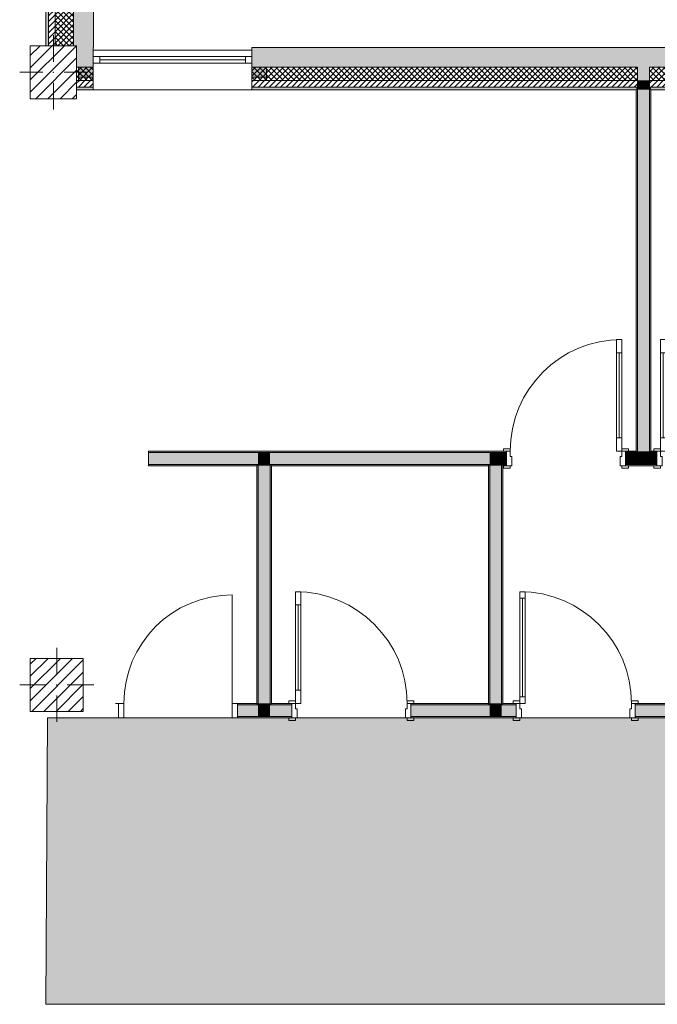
# Model space of a CAD drawing. Header units: millimetres. Extents: x -30280 to 19093, y -19284 to 4746.
# Tile 1 of 40: x -28248 to -23430, y -19247 to -11810. Entities that reach past the tile are written whole.
import ezdxf

# ---------------------------------------------------------------- set-up
doc = ezdxf.new("R2010")
doc.units = ezdxf.units.MM
doc.header["$MEASUREMENT"] = 0
doc.linetypes.add('Wipeout_Contour', pattern=[1000, 0, -1000])
for name, color, linetype in [('10_ESTR_Pilars', 7, 'Continuous'), ('12_FAÇ_Façana', 7, 'Continuous'), ('14_PAV_Paviment existent', 7, 'Continuous'), ('Puertas Archicad', 7, 'Continuous'), ('Ventanas Archicad', 7, 'Continuous')]:
    doc.layers.add(name, color=color, linetype=linetype)
for name, color, linetype, lineweight in [('10_ESTR_Pilars_Pluma_Nº__20', 1, 'Continuous', 5), ('10_ESTR_Pilars_Pluma_Nº__28', 7, 'Continuous', 20), ('10_ESTR_Pilars_Pluma_Nº__42', 8, 'Continuous', 25), ('12_FAÇ_Façana_Pluma_Nº__2', 8, 'Continuous', 5), ('12_FAÇ_Façana_Pluma_Nº__7', 7, 'Continuous', 5), ('14_PAV_Paviment existent_Pluma_Nº__89', 7, 'Continuous', 5), ('Puertas Archicad_Pluma_Nº__1', 7, 'Continuous', 5), ('Puertas Archicad_Pluma_Nº__7', 7, 'Continuous', 5), ('Ventanas Archicad_Pluma_Nº__7', 7, 'Continuous', 5)]:
    doc.layers.add(name, color=color, linetype=linetype, lineweight=lineweight)
for name, color, linetype, lineweight, true_color in [('12_FAÇ_Façana_Pluma_Nº__102', 7, 'Continuous', 5, 0xcccccc), ('12_FAÇ_Façana_Pluma_Nº__174', 7, 'Continuous', 13, 0xe4ad2c), ('12_FAÇ_Façana_Pluma_Nº__176', 7, 'Continuous', 15, 0x93a0c6), ('12_FAÇ_Façana_Pluma_Nº__43', 7, 'Continuous', 5, 0xa4a4a6), ('14_PAV_Paviment existent_Pluma_Nº__197', 7, 'Continuous', 0, 0xffe68e), ('Puertas Archicad_Pluma_Nº__23', 7, 'Continuous', 5, 0xa4a4a6), ('Puertas Archicad_Pluma_Nº__3', 7, 'Continuous', 5, 0xa4a4a4), ('Ventanas Archicad_Pluma_Nº__23', 7, 'Continuous', 5, 0xa4a4a6), ('Ventanas Archicad_Pluma_Nº__3', 7, 'Continuous', 5, 0xa4a4a4), ('Ventanas Archicad_Pluma_Nº__43', 7, 'Continuous', 5, 0xa4a4a6)]:
    doc.layers.add(name, color=color, linetype=linetype, lineweight=lineweight, true_color=true_color)
pattern_1 = [(45, (0, 0), (-21.213203, 21.213203), [])]
pattern_2 = [(45, (0, 0), (-21.213203, 21.213203), []), (135, (0, 0), (21.213203, 21.213203), [])]
pattern_3 = [(0, (0, 0), (0, 75), [0, -75])]
pattern_4 = [(45, (0, 0), (-45.96194, 45.96194), [])]

# ---------------------------------------------------------------- blocks, each defined once
blk = doc.blocks.new('Forjado_2_1', base_point=(6678.9, -19246.6))
at = {"layer": '14_PAV_Paviment existent_Pluma_Nº__197', "linetype": 'Continuous', "lineweight": 0, "true_color": 0x3f3923}
blk.add_hatch(color=39, dxfattribs=at).paths.add_polyline_path([(6678.9, -19246.6), (6678.9, -17084), (-28038.7, -17084), (-28050.8, -19246.6)])
at = {"layer": '14_PAV_Paviment existent_Pluma_Nº__89', "color": 7, "linetype": 'Continuous', "lineweight": 5, "flags": 128}
blk.add_lwpolyline([(6678.9, -19246.6), (-28050.8, -19246.6), (-28038.7, -17084), (6678.9, -17084)], close=True, dxfattribs=at)
blk = doc.blocks.new('Muro_5_1', base_point=(-28050.8, -12339))
at = {"layer": '12_FAÇ_Façana_Pluma_Nº__102', "linetype": 'Continuous', "lineweight": 0, "true_color": 0xe5e5e5}
blk.add_hatch(color=254, dxfattribs=at).paths.add_polyline_path([(-27840.8, -11151), (-27840.8, -12007), (-27817.9, -12007), (-27817.9, -12019), (-27690.8, -12019), (-27690.8, -11151)])
at = {"layer": '12_FAÇ_Façana_Pluma_Nº__174', "linetype": 'Continuous', "lineweight": 13, "true_color": 0xe4ad2c}
h = blk.add_hatch(dxfattribs=at)
h.set_pattern_fill('SATE_Aislamiento_0001', color=42, style=0, pattern_type=2)
h.set_pattern_definition(pattern_2)
h.paths.add_polyline_path([(-27840.8, -11151), (-27980.8, -11151), (-27980.8, -12007), (-27840.8, -12007)])
at = {"layer": '12_FAÇ_Façana_Pluma_Nº__176', "linetype": 'Continuous', "lineweight": 0, "true_color": 0x495063}
blk.add_hatch(color=251, dxfattribs=at).paths.add_polyline_path([(-28030.8, -11151), (-28050.8, -11151), (-28050.8, -12007), (-28030.8, -12007)])
at = {"layer": '12_FAÇ_Façana_Pluma_Nº__2', "linetype": 'Continuous', "lineweight": 5}
h = blk.add_hatch(dxfattribs=at)
h.set_pattern_fill('Ceramic_0001', color=8, style=0, pattern_type=2)
h.set_pattern_definition(pattern_1)
h.paths.add_polyline_path([(-27980.8, -11151), (-28030.8, -11151), (-28030.8, -12007), (-27980.8, -12007)])
at = {"layer": '12_FAÇ_Façana_Pluma_Nº__7', "color": 7, "linetype": 'Continuous', "lineweight": 5}
for p, q in [((-28030.8, -11151), (-28030.8, -12007)), ((-27980.8, -11151), (-27980.8, -12007)), ((-27840.8, -11151), (-27840.8, -12007))]:
    blk.add_line(p, q, dxfattribs=at)
at = {"layer": '12_FAÇ_Façana_Pluma_Nº__7', "color": 7, "linetype": 'Continuous', "lineweight": 5, "flags": 128}
for points in [[(-28050.8, -11151), (-28050.8, -12007)], [(-27840.8, -11151), (-27870.8, -11151)], [(-27690.8, -11151), (-27720.8, -11151)], [(-27690.8, -12019), (-27690.8, -11151)]]:
    blk.add_lwpolyline(points, dxfattribs=at)
blk = doc.blocks.new('Muro_32_1', base_point=(-23271.1, -12339))
at = {"layer": '12_FAÇ_Façana_Pluma_Nº__102', "linetype": 'Continuous', "lineweight": 0, "true_color": 0xe5e5e5}
for points in [[(-23578.6, -12019), (-26492.5, -12019), (-26492.5, -12169), (-23578.6, -12169)], [(-23578.6, -12169), (-23488.6, -12169), (-23488.6, -12019), (-23578.6, -12019)], [(-23488.6, -12169), (-23271.1, -12169), (-23271.1, -12019), (-23488.6, -12019)]]:
    blk.add_hatch(color=254, dxfattribs=at).paths.add_polyline_path(points)
at = {"layer": '12_FAÇ_Façana_Pluma_Nº__174', "linetype": 'Continuous', "lineweight": 13, "true_color": 0xe4ad2c}
h = blk.add_hatch(dxfattribs=at)
h.set_pattern_fill('SATE_Aislamiento_0001', color=42, style=0, pattern_type=2)
h.set_pattern_definition(pattern_2)
h.paths.add_polyline_path([(-23578.6, -12169), (-26492.5, -12169), (-26492.5, -12269), (-23578.6, -12269)])
h = blk.add_hatch(dxfattribs=at)
h.set_pattern_fill('SATE_Aislamiento_0001', color=42, style=0, pattern_type=2)
h.set_pattern_definition(pattern_2)
h.paths.add_polyline_path([(-23488.6, -12269), (-23271.1, -12269), (-23271.1, -12169), (-23488.6, -12169)])
at = {"layer": '12_FAÇ_Façana_Pluma_Nº__176', "linetype": 'Continuous', "lineweight": 0, "true_color": 0x495063}
for points in [[(-23588.6, -12319), (-26492.5, -12319), (-26492.5, -12339), (-23588.6, -12339)], [(-23588.6, -12339), (-23578.6, -12339), (-23578.6, -12319), (-23588.6, -12319)], [(-23488.6, -12339), (-23478.6, -12339), (-23478.6, -12319), (-23488.6, -12319)], [(-23478.6, -12339), (-23271.1, -12339), (-23271.1, -12319), (-23478.6, -12319)]]:
    blk.add_hatch(color=251, dxfattribs=at).paths.add_polyline_path(points)
at = {"layer": '12_FAÇ_Façana_Pluma_Nº__2', "linetype": 'Continuous', "lineweight": 5}
h = blk.add_hatch(dxfattribs=at)
h.set_pattern_fill('Ceramic_0001', color=8, style=0, pattern_type=2)
h.set_pattern_definition(pattern_1)
h.paths.add_polyline_path([(-23578.6, -12269), (-26492.5, -12269), (-26492.5, -12319), (-23578.6, -12319)])
h = blk.add_hatch(dxfattribs=at)
h.set_pattern_fill('Ceramic_0001', color=8, style=0, pattern_type=2)
h.set_pattern_definition(pattern_1)
h.paths.add_polyline_path([(-23488.6, -12319), (-23271.1, -12319), (-23271.1, -12269), (-23488.6, -12269)])
at = {"layer": '12_FAÇ_Façana_Pluma_Nº__7', "color": 7, "linetype": 'Continuous', "lineweight": 5}
for p, q in [((-26492.5, -12169), (-23578.6, -12169)), ((-23578.6, -12169), (-23578.6, -12269)), ((-23488.6, -12269), (-23488.6, -12169)), ((-23488.6, -12169), (-23271.1, -12169)), ((-26492.5, -12269), (-23578.6, -12269)), ((-23578.6, -12269), (-23578.6, -12319)), ((-23488.6, -12319), (-23488.6, -12269)), ((-23488.6, -12269), (-23271.1, -12269)), ((-26492.5, -12319), (-23578.6, -12319)), ((-23578.6, -12319), (-23578.6, -12339)), ((-23488.6, -12339), (-23488.6, -12319)), ((-23488.6, -12319), (-23271.1, -12319))]:
    blk.add_line(p, q, dxfattribs=at)
at = {"layer": '12_FAÇ_Façana_Pluma_Nº__7', "color": 7, "linetype": 'Continuous', "lineweight": 5, "flags": 128}
for points in [[(-23271.1, -12019), (-26492.5, -12019)], [(-26492.5, -12019), (-26492.5, -12339)], [(-23271.1, -12059), (-23271.1, -12019)], [(-26492.5, -12339), (-23588.6, -12339)], [(-23478.6, -12339), (-23271.1, -12339)]]:
    blk.add_lwpolyline(points, dxfattribs=at)
blk = doc.blocks.new('Muro_34_1', base_point=(-27692.5, -12339))
at = {"layer": '12_FAÇ_Façana_Pluma_Nº__102', "linetype": 'Continuous', "lineweight": 0, "true_color": 0xe5e5e5}
blk.add_hatch(color=254, dxfattribs=at).paths.add_polyline_path([(-27692.5, -12019), (-27817.9, -12019), (-27817.9, -12169), (-27692.5, -12169)])
at = {"layer": '12_FAÇ_Façana_Pluma_Nº__174', "linetype": 'Continuous', "lineweight": 13, "true_color": 0xe4ad2c}
h = blk.add_hatch(dxfattribs=at)
h.set_pattern_fill('SATE_Aislamiento_0001', color=42, style=0, pattern_type=2)
h.set_pattern_definition(pattern_2)
h.paths.add_polyline_path([(-27692.5, -12169), (-27817.9, -12169), (-27817.9, -12269), (-27692.5, -12269)])
at = {"layer": '12_FAÇ_Façana_Pluma_Nº__176', "linetype": 'Continuous', "lineweight": 0, "true_color": 0x495063}
blk.add_hatch(color=251, dxfattribs=at).paths.add_polyline_path([(-27692.5, -12319), (-27817.9, -12319), (-27817.9, -12339), (-27692.5, -12339)])
at = {"layer": '12_FAÇ_Façana_Pluma_Nº__2', "linetype": 'Continuous', "lineweight": 5}
h = blk.add_hatch(dxfattribs=at)
h.set_pattern_fill('Ceramic_0001', color=8, style=0, pattern_type=2)
h.set_pattern_definition(pattern_1)
h.paths.add_polyline_path([(-27692.5, -12269), (-27817.9, -12269), (-27817.9, -12319), (-27692.5, -12319)])
at = {"layer": '12_FAÇ_Façana_Pluma_Nº__7', "color": 7, "linetype": 'Continuous', "lineweight": 5}
for p, q in [((-27817.9, -12169), (-27692.5, -12169)), ((-27817.9, -12269), (-27692.5, -12269)), ((-27817.9, -12319), (-27692.5, -12319))]:
    blk.add_line(p, q, dxfattribs=at)
at = {"layer": '12_FAÇ_Façana_Pluma_Nº__7', "color": 7, "linetype": 'Continuous', "lineweight": 5, "flags": 128}
for points in [[(-27692.5, -12059), (-27692.5, -12019)], [(-27817.9, -12339), (-27692.5, -12339)]]:
    blk.add_lwpolyline(points, dxfattribs=at)
blk = doc.blocks.new('Ventana Vertical Multi-Faja 27_9')
at = {"layer": 'Ventanas Archicad_Pluma_Nº__23', "color": 253, "linetype": 'Continuous', "lineweight": 5, "true_color": 0xa4a4a6}
for p, q in [((-600, 0), (-550, 0)), ((-550, 0), (-550, -50)), ((550, -50), (550, 0)), ((550, 0), (600, 0)), ((-550, -50), (-600, -50)), ((600, -50), (550, -50))]:
    blk.add_line(p, q, dxfattribs=at)
at = {"layer": 'Ventanas Archicad_Pluma_Nº__3', "color": 253, "linetype": 'Continuous', "lineweight": 5, "true_color": 0xa4a4a4}
for p, q in [((-600, 50), (600, 50)), ((-550, 0), (550, 0)), ((-550, -25), (550, -25)), ((550, -50), (-550, -50)), ((-600, -250), (600, -250))]:
    blk.add_line(p, q, dxfattribs=at)
at = {"layer": 'Ventanas Archicad_Pluma_Nº__43', "color": 253, "linetype": 'Continuous', "lineweight": 5, "true_color": 0xa4a4a6}
for p, q in [((-600, -180), (-600, -155)), ((600, -180), (600, -155))]:
    blk.add_line(p, q, dxfattribs=at)
at = {"layer": 'Ventanas Archicad_Pluma_Nº__7', "color": 7, "linetype": 'Continuous', "lineweight": 5}
for p, q in [((-600, 50), (-600, 30)), ((-600, 30), (-600, 0)), ((-600, 30), (-600, 0)), ((-600, 0), (-600, -50)), ((-600, 0), (-600, -50)), ((-600, 0), (-600, -50)), ((-600, 0), (-600, -50)), ((600, 50), (600, 30)), ((600, 30), (600, 0)), ((600, 30), (600, 0)), ((600, 0), (600, -50)), ((600, 0), (600, -50)), ((600, 0), (600, -50)), ((600, 0), (600, -50)), ((-600, -50), (-600, -80)), ((-600, -50), (-600, -80)), ((600, -50), (600, -80)), ((600, -50), (600, -80)), ((-600, -80), (-600, -155)), ((-600, -80), (-600, -155)), ((600, -80), (600, -155)), ((600, -80), (600, -155)), ((-600, -180), (-600, -230)), ((600, -180), (600, -230)), ((-600, -230), (-600, -250)), ((600, -230), (600, -250))]:
    blk.add_line(p, q, dxfattribs=at)
blk = doc.blocks.new('Muro_35_1', base_point=(-26497.5, -12339))
at = {"layer": '12_FAÇ_Façana', "linetype": 'Continuous', "lineweight": 0, "true_color": 0x000000}
h = blk.add_hatch(dxfattribs=at)
h.set_pattern_fill('Yeso_0001', color=18, style=0, pattern_type=2)
h.set_pattern_definition(pattern_3)
h.paths.add_polyline_path([(-27692.5, -12269), (-27692.5, -12244), (-27802.5, -12244), (-27802.5, -12269)])
h = blk.add_hatch(dxfattribs=at)
h.set_pattern_fill('Yeso_0001', color=18, style=0, pattern_type=2)
h.set_pattern_definition(pattern_3)
h.paths.add_polyline_path([(-26492.5, -12269), (-26382.5, -12269), (-26382.5, -12244), (-26492.5, -12244)])
at = {"layer": '12_FAÇ_Façana_Pluma_Nº__102', "linetype": 'Continuous', "lineweight": 0, "true_color": 0xe5e5e5}
for points in [[(-27802.5, -12169), (-27802.5, -12244), (-27692.5, -12244), (-27692.5, -12059)], [(-26382.5, -12169), (-26492.5, -12059), (-26492.5, -12244), (-26382.5, -12244)]]:
    blk.add_hatch(color=254, dxfattribs=at).paths.add_polyline_path(points)
at = {"layer": '12_FAÇ_Façana_Pluma_Nº__43', "color": 253, "linetype": 'Continuous', "lineweight": 5, "true_color": 0xa4a4a6}
for p, q in [((-27802.5, -12244), (-27802.5, -12269)), ((-27692.5, -12244), (-27802.5, -12244)), ((-27802.5, -12269), (-27692.5, -12269)), ((-27692.5, -12269), (-27692.5, -12244)), ((-26492.5, -12269), (-26492.5, -12244)), ((-26492.5, -12244), (-26382.5, -12244)), ((-26382.5, -12269), (-26492.5, -12269)), ((-26382.5, -12244), (-26382.5, -12269))]:
    blk.add_line(p, q, dxfattribs=at)
at = {"layer": '12_FAÇ_Façana_Pluma_Nº__7', "color": 7, "linetype": 'Continuous', "lineweight": 5}
for p, q in [((-27692.5, -12039), (-27692.5, -12059)), ((-26492.5, -12039), (-26492.5, -12059)), ((-27692.5, -12059), (-27692.5, -12089)), ((-27692.5, -12059), (-27692.5, -12089)), ((-27692.5, -12089), (-27692.5, -12139)), ((-27692.5, -12089), (-27692.5, -12139)), ((-26492.5, -12059), (-26492.5, -12089)), ((-26492.5, -12059), (-26492.5, -12089)), ((-26492.5, -12089), (-26492.5, -12139)), ((-26492.5, -12089), (-26492.5, -12139)), ((-27802.5, -12169), (-27802.5, -12244)), ((-27692.5, -12139), (-27692.5, -12169)), ((-27692.5, -12139), (-27692.5, -12169)), ((-27692.5, -12169), (-27692.5, -12244)), ((-27692.5, -12169), (-27692.5, -12244)), ((-26492.5, -12139), (-26492.5, -12169)), ((-26492.5, -12139), (-26492.5, -12169)), ((-26492.5, -12169), (-26492.5, -12244)), ((-26492.5, -12169), (-26492.5, -12244)), ((-26382.5, -12169), (-26382.5, -12244)), ((-27692.5, -12269), (-27692.5, -12319)), ((-26492.5, -12269), (-26492.5, -12319)), ((-27692.5, -12319), (-27692.5, -12339)), ((-26492.5, -12319), (-26492.5, -12339))]:
    blk.add_line(p, q, dxfattribs=at)
at = {"layer": 'Ventanas Archicad', "color": 253, "linetype": 'Continuous', "lineweight": 5, "true_color": 0xa4a4a6, "zscale": 1000}
blk.add_blockref('Ventana Vertical Multi-Faja 27_9', (-27092.5, -12089), dxfattribs=at)
blk = doc.blocks.new('Puerta 27')
at = {"layer": 'Puertas Archicad_Pluma_Nº__1', "color": 7, "linetype": 'Continuous', "lineweight": 5}
for p, q in [((382, 744), (382, 844)), ((382, 844), (422, 844)), ((422, 844), (422, 744)), ((422, 744), (382, 744)), ((402, 744), (402, 100)), ((382, 0), (382, 100)), ((382, 100), (422, 100)), ((422, 100), (422, 0)), ((-472, 0), (-472, 19)), ((-472, 19), (-422, 19)), ((-422, 0), (-472, 0)), ((-422, 0), (-450, 0)), ((-450, 0), (-450, -110)), ((-422, 19), (-422, 0)), ((-422, -40), (-422, 0)), ((422, 0), (382, 0)), ((422, 19), (472, 19)), ((422, 0), (422, 19)), ((472, 0), (422, 0)), ((450, 0), (422, 0)), ((422, 0), (422, -40)), ((450, -110), (450, 0)), ((472, 19), (472, 0)), ((-410, -40), (-422, -40)), ((-410, -110), (-410, -40)), ((422, -40), (410, -40)), ((410, -40), (410, -110)), ((-472, -129), (-472, -110)), ((-472, -110), (-422, -110)), ((-422, -129), (-472, -129)), ((-450, -110), (-410, -110)), ((-422, -110), (-422, -129)), ((410, -110), (450, -110)), ((422, -110), (472, -110)), ((422, -129), (422, -110)), ((472, -129), (422, -129)), ((472, -110), (472, -129))]:
    blk.add_line(p, q, dxfattribs=at)
at = {"layer": 'Puertas Archicad_Pluma_Nº__1', "color": 7, "linetype": 'Continuous', "lineweight": 5, "flags": 128}
for points in [[(402, 744), (402, 100), (382, 100), (382, 744)], [(422, 744), (422, 100), (402, 100), (402, 744)]]:
    blk.add_lwpolyline(points, close=True, dxfattribs=at)
at = {"layer": 'Puertas Archicad_Pluma_Nº__3', "color": 253, "linetype": 'Continuous', "lineweight": 5, "true_color": 0xa4a4a4}
blk.add_arc((422, 0), 844, 90, 180, dxfattribs=at)
at = {"layer": 'Puertas Archicad_Pluma_Nº__7', "color": 7, "linetype": 'Continuous', "lineweight": 5}
for p, q in [((-450, 0), (-472, 0)), ((-450, 0), (-472, 0)), ((-450, 0), (-450, -10)), ((-450, 0), (-450, -10)), ((450, 0), (450, -10)), ((450, 0), (450, -10)), ((450, 0), (472, 0)), ((450, 0), (472, 0)), ((-450, -10), (-450, -100)), ((-450, -10), (-450, -100)), ((450, -10), (450, -100)), ((450, -10), (450, -100)), ((-450, -110), (-472, -110)), ((-450, -110), (-472, -110)), ((-450, -100), (-450, -110)), ((-450, -100), (-450, -110)), ((450, -100), (450, -110)), ((450, -100), (450, -110)), ((450, -110), (472, -110)), ((450, -110), (472, -110))]:
    blk.add_line(p, q, dxfattribs=at)
blk = doc.blocks.new('Puerta 27_2')
at = {"layer": 'Puertas Archicad_Pluma_Nº__1', "color": 7, "linetype": 'Continuous', "lineweight": 5}
for p, q in [((382, 794), (382, 844)), ((382, 844), (422, 844)), ((422, 844), (422, 794)), ((422, 794), (382, 794)), ((402, 794), (402, 50)), ((-472, 0), (-472, 19)), ((-472, 19), (-422, 19)), ((-422, 0), (-472, 0)), ((-422, 0), (-450, 0)), ((-450, 0), (-450, -110)), ((-422, 19), (-422, 0)), ((-422, -40), (-422, 0)), ((382, 0), (382, 50)), ((382, 50), (422, 50)), ((422, 0), (382, 0)), ((422, 50), (422, 0)), ((422, 19), (472, 19)), ((422, 0), (422, 19)), ((472, 0), (422, 0)), ((450, 0), (422, 0)), ((422, 0), (422, -40)), ((450, -110), (450, 0)), ((472, 19), (472, 0)), ((-410, -40), (-422, -40)), ((-410, -110), (-410, -40)), ((422, -40), (410, -40)), ((410, -40), (410, -110)), ((-472, -129), (-472, -110)), ((-472, -110), (-422, -110)), ((-422, -129), (-472, -129)), ((-450, -110), (-410, -110)), ((-422, -110), (-422, -129)), ((410, -110), (450, -110)), ((422, -110), (472, -110)), ((422, -129), (422, -110)), ((472, -129), (422, -129)), ((472, -110), (472, -129))]:
    blk.add_line(p, q, dxfattribs=at)
at = {"layer": 'Puertas Archicad_Pluma_Nº__1', "color": 7, "linetype": 'Continuous', "lineweight": 5, "flags": 128}
for points in [[(402, 794), (402, 50), (382, 50), (382, 794)], [(422, 794), (422, 50), (402, 50), (402, 794)]]:
    blk.add_lwpolyline(points, close=True, dxfattribs=at)
at = {"layer": 'Puertas Archicad_Pluma_Nº__3', "color": 253, "linetype": 'Continuous', "lineweight": 5, "true_color": 0xa4a4a4}
blk.add_arc((422, 0), 844, 90, 180, dxfattribs=at)
at = {"layer": 'Puertas Archicad_Pluma_Nº__7', "color": 7, "linetype": 'Continuous', "lineweight": 5}
for p, q in [((-450, 0), (-472, 0)), ((-450, 0), (-472, 0)), ((-450, 0), (-450, -10)), ((-450, 0), (-450, -10)), ((450, 0), (450, -10)), ((450, 0), (450, -10)), ((450, 0), (472, 0)), ((450, 0), (472, 0)), ((-450, -10), (-450, -100)), ((-450, -10), (-450, -100)), ((450, -10), (450, -100)), ((450, -10), (450, -100)), ((-450, -110), (-472, -110)), ((-450, -110), (-472, -110)), ((-450, -100), (-450, -110)), ((-450, -100), (-450, -110)), ((450, -100), (450, -110)), ((450, -100), (450, -110)), ((450, -110), (472, -110)), ((450, -110), (472, -110))]:
    blk.add_line(p, q, dxfattribs=at)
blk = doc.blocks.new('Puerta 27_3')
at = {"layer": 'Puertas Archicad_Pluma_Nº__23', "color": 253, "linetype": 'Continuous', "lineweight": 5, "true_color": 0xa4a4a6}
for p, q in [((-410, 0), (-450, 0)), ((-450, 0), (-450, -110)), ((-410, -110), (-410, 0)), ((450, 0), (410, 0)), ((410, 0), (410, -110)), ((450, -110), (450, 0)), ((-450, -110), (-410, -110)), ((410, -110), (450, -110))]:
    blk.add_line(p, q, dxfattribs=at)
at = {"layer": 'Puertas Archicad_Pluma_Nº__3', "color": 253, "linetype": 'Continuous', "lineweight": 5, "true_color": 0xa4a4a4}
blk.add_line((410, 0), (410, 820), dxfattribs=at)
blk.add_arc((410, 0), 820, 90, 180, dxfattribs=at)
at = {"layer": 'Puertas Archicad_Pluma_Nº__7', "color": 7, "linetype": 'Continuous', "lineweight": 5}
for p, q in [((-450, 0), (-472, 0)), ((-450, 0), (-472, 0)), ((-450, 0), (-450, -10)), ((-450, 0), (-450, -10)), ((450, 0), (450, -10)), ((450, 0), (450, -10)), ((450, 0), (472, 0)), ((450, 0), (472, 0)), ((-450, -10), (-450, -100)), ((-450, -10), (-450, -100)), ((450, -10), (450, -100)), ((450, -10), (450, -100)), ((-450, -110), (-472, -110)), ((-450, -110), (-472, -110)), ((-450, -100), (-450, -110)), ((-450, -100), (-450, -110)), ((450, -100), (450, -110)), ((450, -100), (450, -110)), ((450, -110), (472, -110)), ((450, -110), (472, -110))]:
    blk.add_line(p, q, dxfattribs=at)
blk = doc.blocks.new('Muro_38_1', base_point=(-27275.1, -17084))
at = {"layer": '12_FAÇ_Façana_Pluma_Nº__102', "linetype": 'Continuous', "lineweight": 0, "true_color": 0xe5e5e5}
for points in [[(-26446.1, -16984), (-26601.1, -16984), (-26601.1, -17074), (-26446.1, -17074)], [(-26356.1, -16984), (-26446.1, -16984), (-26446.1, -17074), (-26356.1, -17074)], [(-26356.1, -16984), (-26356.1, -17074), (-26192.1, -17074), (-26192.1, -16984)], [(-24696.4, -16984), (-25292.1, -16984), (-25292.1, -17074), (-24696.4, -17074)], [(-24606.4, -16984), (-24696.4, -16984), (-24696.4, -17074), (-24606.4, -17074)], [(-24606.4, -17074), (-24496.4, -17074), (-24496.4, -16984), (-24606.4, -16984)], [(-23596.4, -17074), (-21756.1, -17074), (-21756.1, -16984), (-23596.4, -16984)], [(-21356.1, -17074), (-19228.6, -17074), (-19228.6, -16984), (-21356.1, -16984)]]:
    blk.add_hatch(color=254, dxfattribs=at).paths.add_polyline_path(points)
at = {"layer": '12_FAÇ_Façana_Pluma_Nº__176', "linetype": 'Continuous', "lineweight": 0, "true_color": 0x495063}
for points in [[(-26456.1, -16974), (-26601.1, -16974), (-26601.1, -16984), (-26456.1, -16984)], [(-26446.1, -16974), (-26456.1, -16974), (-26456.1, -16984), (-26446.1, -16984)], [(-26346.1, -16974), (-26356.1, -16974), (-26356.1, -16984), (-26346.1, -16984)], [(-26346.1, -16974), (-26346.1, -16984), (-26192.1, -16984), (-26192.1, -16974)], [(-25292.1, -16984), (-24706.4, -16984), (-24706.4, -16974), (-25292.1, -16974)], [(-24696.4, -16974), (-24706.4, -16974), (-24706.4, -16984), (-24696.4, -16984)], [(-24596.4, -16974), (-24606.4, -16974), (-24606.4, -16984), (-24596.4, -16984)], [(-24496.4, -16974), (-24596.4, -16974), (-24596.4, -16984), (-24496.4, -16984)], [(-21756.1, -16974), (-23596.4, -16974), (-23596.4, -16984), (-21756.1, -16984)], [(-21356.1, -16984), (-19228.6, -16984), (-19228.6, -16974), (-21356.1, -16974)], [(-26601.1, -17084), (-26192.1, -17084), (-26192.1, -17074), (-26601.1, -17074)], [(-25292.1, -17084), (-24496.4, -17084), (-24496.4, -17074), (-25292.1, -17074)], [(-23596.4, -17074), (-23596.4, -17084), (-21756.1, -17084), (-21756.1, -17074)], [(-21356.1, -17084), (-19228.6, -17084), (-19228.6, -17074), (-21356.1, -17074)]]:
    blk.add_hatch(color=251, dxfattribs=at).paths.add_polyline_path(points)
at = {"layer": '12_FAÇ_Façana_Pluma_Nº__7', "color": 7, "linetype": 'Continuous', "lineweight": 5}
for p, q in [((-27501.1, -16974), (-27523.1, -16974)), ((-27501.1, -16974), (-27501.1, -16984)), ((-27501.1, -16984), (-27501.1, -17074)), ((-26601.1, -16974), (-26579.1, -16974)), ((-26601.1, -16974), (-26601.1, -16984)), ((-26446.1, -16984), (-26601.1, -16984)), ((-26601.1, -16984), (-26601.1, -17074)), ((-26446.1, -16974), (-26446.1, -16984)), ((-26356.1, -16984), (-26356.1, -16974)), ((-26192.1, -16984), (-26356.1, -16984)), ((-26192.1, -16974), (-26214.1, -16974)), ((-26192.1, -16974), (-26192.1, -16984)), ((-26192.1, -16984), (-26192.1, -17074)), ((-25292.1, -16974), (-25270.1, -16974)), ((-25292.1, -16974), (-25292.1, -16984)), ((-24696.4, -16984), (-25292.1, -16984)), ((-25292.1, -16984), (-25292.1, -17074)), ((-24696.4, -16974), (-24696.4, -16984)), ((-24606.4, -16984), (-24606.4, -16974)), ((-24496.4, -16984), (-24606.4, -16984)), ((-24496.4, -16974), (-24518.4, -16974)), ((-24496.4, -16974), (-24496.4, -16984)), ((-24496.4, -16984), (-24496.4, -17074)), ((-23596.4, -16974), (-23574.4, -16974)), ((-23596.4, -16974), (-23596.4, -16984)), ((-21756.1, -16984), (-23596.4, -16984)), ((-23596.4, -16984), (-23596.4, -17074)), ((-19228.6, -16984), (-21356.1, -16984)), ((-27501.1, -17084), (-27523.1, -17084)), ((-27501.1, -17074), (-27501.1, -17084)), ((-26601.1, -17074), (-26446.1, -17074)), ((-26601.1, -17074), (-26601.1, -17084)), ((-26601.1, -17084), (-26579.1, -17084)), ((-26446.1, -17074), (-26356.1, -17074)), ((-26356.1, -17074), (-26192.1, -17074)), ((-26192.1, -17084), (-26214.1, -17084)), ((-26192.1, -17074), (-26192.1, -17084)), ((-25292.1, -17074), (-24696.4, -17074)), ((-25292.1, -17074), (-25292.1, -17084)), ((-25292.1, -17084), (-25270.1, -17084)), ((-24696.4, -17074), (-24606.4, -17074)), ((-24606.4, -17074), (-24496.4, -17074)), ((-24496.4, -17084), (-24518.4, -17084)), ((-24496.4, -17074), (-24496.4, -17084)), ((-23596.4, -17074), (-21756.1, -17074)), ((-23596.4, -17074), (-23596.4, -17084)), ((-23596.4, -17084), (-23574.4, -17084)), ((-21356.1, -17074), (-19228.6, -17074))]:
    blk.add_line(p, q, dxfattribs=at)
at = {"layer": '12_FAÇ_Façana_Pluma_Nº__7', "color": 7, "linetype": 'Continuous', "lineweight": 5, "flags": 128}
for points in [[(-26456.1, -16974), (-26601.1, -16974)], [(-26192.1, -16974), (-26346.1, -16974)], [(-24706.4, -16974), (-25292.1, -16974)], [(-24496.4, -16974), (-24596.4, -16974)], [(-21756.1, -16974), (-23596.4, -16974)], [(-19228.6, -16974), (-21356.1, -16974)], [(-26601.1, -17084), (-26192.1, -17084)], [(-25292.1, -17084), (-24496.4, -17084)], [(-23596.4, -17084), (-21756.1, -17084)], [(-21356.1, -17084), (-19228.6, -17084)]]:
    blk.add_lwpolyline(points, dxfattribs=at)
at = {"layer": 'Puertas Archicad', "color": 253, "linetype": 'Continuous', "lineweight": 5, "true_color": 0xa4a4a6, "xscale": -1, "zscale": 1000}
for name, p in [('Puerta 27', (-25742.1, -16974)), ('Puerta 27_2', (-24046.4, -16974))]:
    blk.add_blockref(name, p, dxfattribs=at)
at = {"layer": 'Puertas Archicad', "color": 253, "linetype": 'Continuous', "lineweight": 5, "true_color": 0xa4a4a6, "zscale": 1000}
blk.add_blockref('Puerta 27_3', (-27051.1, -16974), dxfattribs=at)
blk = doc.blocks.new('Puerta 27_4')
at = {"layer": 'Puertas Archicad_Pluma_Nº__1', "color": 7, "linetype": 'Continuous', "lineweight": 5}
for p, q in [((382, 744), (382, 844)), ((382, 844), (422, 844)), ((422, 844), (422, 744)), ((422, 744), (382, 744)), ((402, 744), (402, 100)), ((382, 0), (382, 100)), ((382, 100), (422, 100)), ((422, 100), (422, 0)), ((-472, 0), (-472, 19)), ((-472, 19), (-422, 19)), ((-422, 0), (-472, 0)), ((-422, 0), (-450, 0)), ((-450, 0), (-450, -110)), ((-422, 19), (-422, 0)), ((-422, -40), (-422, 0)), ((422, 0), (382, 0)), ((422, 19), (472, 19)), ((422, 0), (422, 19)), ((472, 0), (422, 0)), ((450, 0), (422, 0)), ((422, 0), (422, -40)), ((450, -110), (450, 0)), ((472, 19), (472, 0)), ((-410, -40), (-422, -40)), ((-410, -110), (-410, -40)), ((422, -40), (410, -40)), ((410, -40), (410, -110)), ((-472, -129), (-472, -110)), ((-472, -110), (-422, -110)), ((-422, -129), (-472, -129)), ((-450, -110), (-410, -110)), ((-422, -110), (-422, -129)), ((410, -110), (450, -110)), ((422, -110), (472, -110)), ((422, -129), (422, -110)), ((472, -129), (422, -129)), ((472, -110), (472, -129))]:
    blk.add_line(p, q, dxfattribs=at)
at = {"layer": 'Puertas Archicad_Pluma_Nº__1', "color": 7, "linetype": 'Continuous', "lineweight": 5, "flags": 128}
for points in [[(402, 744), (402, 100), (382, 100), (382, 744)], [(422, 744), (422, 100), (402, 100), (402, 744)]]:
    blk.add_lwpolyline(points, close=True, dxfattribs=at)
at = {"layer": 'Puertas Archicad_Pluma_Nº__3', "color": 253, "linetype": 'Continuous', "lineweight": 5, "true_color": 0xa4a4a4}
blk.add_arc((422, 0), 844, 90, 180, dxfattribs=at)
at = {"layer": 'Puertas Archicad_Pluma_Nº__7', "color": 7, "linetype": 'Continuous', "lineweight": 5}
for p, q in [((-450, 0), (-472, 0)), ((-450, 0), (-472, 0)), ((-450, 0), (-450, -10)), ((-450, 0), (-450, -10)), ((450, 0), (450, -10)), ((450, 0), (450, -10)), ((450, 0), (472, 0)), ((450, 0), (472, 0)), ((-450, -10), (-450, -100)), ((-450, -10), (-450, -100)), ((450, -10), (450, -100)), ((450, -10), (450, -100)), ((-450, -110), (-472, -110)), ((-450, -110), (-472, -110)), ((-450, -100), (-450, -110)), ((-450, -100), (-450, -110)), ((450, -100), (450, -110)), ((450, -100), (450, -110)), ((450, -110), (472, -110)), ((450, -110), (472, -110))]:
    blk.add_line(p, q, dxfattribs=at)
blk = doc.blocks.new('Puerta 27_5')
at = {"layer": 'Puertas Archicad_Pluma_Nº__1', "color": 7, "linetype": 'Continuous', "lineweight": 5}
for p, q in [((382, 744), (382, 844)), ((382, 844), (422, 844)), ((422, 844), (422, 744)), ((422, 744), (382, 744)), ((402, 744), (402, 100)), ((382, 0), (382, 100)), ((382, 100), (422, 100)), ((422, 100), (422, 0)), ((-472, 0), (-472, 19)), ((-472, 19), (-422, 19)), ((-422, 0), (-472, 0)), ((-422, 0), (-450, 0)), ((-450, 0), (-450, -110)), ((-422, 19), (-422, 0)), ((-422, -40), (-422, 0)), ((422, 0), (382, 0)), ((422, 19), (472, 19)), ((422, 0), (422, 19)), ((472, 0), (422, 0)), ((450, 0), (422, 0)), ((422, 0), (422, -40)), ((450, -110), (450, 0)), ((472, 19), (472, 0)), ((-410, -40), (-422, -40)), ((-410, -110), (-410, -40)), ((422, -40), (410, -40)), ((410, -40), (410, -110)), ((-472, -129), (-472, -110)), ((-472, -110), (-422, -110)), ((-422, -129), (-472, -129)), ((-450, -110), (-410, -110)), ((-422, -110), (-422, -129)), ((410, -110), (450, -110)), ((422, -110), (472, -110)), ((422, -129), (422, -110)), ((472, -129), (422, -129)), ((472, -110), (472, -129))]:
    blk.add_line(p, q, dxfattribs=at)
at = {"layer": 'Puertas Archicad_Pluma_Nº__1', "color": 7, "linetype": 'Continuous', "lineweight": 5, "flags": 128}
for points in [[(402, 744), (402, 100), (382, 100), (382, 744)], [(422, 744), (422, 100), (402, 100), (402, 744)]]:
    blk.add_lwpolyline(points, close=True, dxfattribs=at)
at = {"layer": 'Puertas Archicad_Pluma_Nº__3', "color": 253, "linetype": 'Continuous', "lineweight": 5, "true_color": 0xa4a4a4}
blk.add_arc((422, 0), 844, 90, 180, dxfattribs=at)
at = {"layer": 'Puertas Archicad_Pluma_Nº__7', "color": 7, "linetype": 'Continuous', "lineweight": 5}
for p, q in [((-450, 0), (-472, 0)), ((-450, 0), (-472, 0)), ((-450, 0), (-450, -10)), ((-450, 0), (-450, -10)), ((450, 0), (450, -10)), ((450, 0), (450, -10)), ((450, 0), (472, 0)), ((450, 0), (472, 0)), ((-450, -10), (-450, -100)), ((-450, -10), (-450, -100)), ((450, -10), (450, -100)), ((450, -10), (450, -100)), ((-450, -110), (-472, -110)), ((-450, -110), (-472, -110)), ((-450, -100), (-450, -110)), ((-450, -100), (-450, -110)), ((450, -100), (450, -110)), ((450, -100), (450, -110)), ((450, -110), (472, -110)), ((450, -110), (472, -110))]:
    blk.add_line(p, q, dxfattribs=at)
blk = doc.blocks.new('Muro_39_1', base_point=(-27275.1, -15179))
at = {"layer": '12_FAÇ_Façana_Pluma_Nº__102', "linetype": 'Continuous', "lineweight": 0, "true_color": 0xe5e5e5}
for points in [[(-26446.1, -15079), (-27275.1, -15079), (-27275.1, -15169), (-26446.1, -15169)], [(-26356.1, -15079), (-26446.1, -15079), (-26446.1, -15169), (-26356.1, -15169)], [(-24696.4, -15079), (-26356.1, -15079), (-26356.1, -15169), (-24696.4, -15169)], [(-24606.4, -15079), (-24696.4, -15079), (-24696.4, -15169), (-24606.4, -15169)], [(-24606.4, -15079), (-24606.4, -15169), (-24569.6, -15169), (-24569.6, -15079)], [(-23578.6, -15079), (-23669.6, -15079), (-23669.6, -15169), (-23578.6, -15169)], [(-23488.6, -15079), (-23578.6, -15079), (-23578.6, -15169), (-23488.6, -15169)], [(-23488.6, -15079), (-23488.6, -15169), (-23433.9, -15169), (-23433.9, -15079)], [(-20681.4, -15079), (-22533.9, -15079), (-22533.9, -15169), (-20681.4, -15169)], [(-20681.4, -15079), (-20591.4, -15169), (-20591.4, -15079)], [(-20681.4, -15169), (-20591.4, -15169), (-20681.4, -15079)]]:
    blk.add_hatch(color=254, dxfattribs=at).paths.add_polyline_path(points)
at = {"layer": '12_FAÇ_Façana_Pluma_Nº__176', "linetype": 'Continuous', "lineweight": 0, "true_color": 0x495063}
for points in [[(-27275.1, -15069), (-27275.1, -15079), (-24569.6, -15079), (-24569.6, -15069)], [(-23669.6, -15079), (-23588.6, -15079), (-23588.6, -15069), (-23669.6, -15069)], [(-23578.6, -15069), (-23588.6, -15069), (-23588.6, -15079), (-23578.6, -15079)], [(-23478.6, -15069), (-23488.6, -15069), (-23488.6, -15079), (-23478.6, -15079)], [(-23478.6, -15069), (-23478.6, -15079), (-23433.9, -15079), (-23433.9, -15069)], [(-22533.9, -15079), (-20691.4, -15079), (-20691.4, -15069), (-22533.9, -15069)], [(-20691.4, -15069), (-20681.4, -15079), (-20681.4, -15069)], [(-20691.4, -15079), (-20681.4, -15079), (-20691.4, -15069)], [(-26456.1, -15169), (-27275.1, -15169), (-27275.1, -15179), (-26456.1, -15179)], [(-26446.1, -15169), (-26456.1, -15169), (-26456.1, -15179), (-26446.1, -15179)], [(-26346.1, -15169), (-26356.1, -15169), (-26356.1, -15179), (-26346.1, -15179)], [(-24706.4, -15169), (-26346.1, -15169), (-26346.1, -15179), (-24706.4, -15179)], [(-24696.4, -15169), (-24706.4, -15169), (-24706.4, -15179), (-24696.4, -15179)], [(-24596.4, -15169), (-24606.4, -15169), (-24606.4, -15179), (-24596.4, -15179)], [(-24596.4, -15169), (-24596.4, -15179), (-24569.6, -15179), (-24569.6, -15169)], [(-23669.6, -15179), (-23433.9, -15179), (-23433.9, -15169), (-23669.6, -15169)], [(-22533.9, -15169), (-22533.9, -15179), (-20591.4, -15179), (-20591.4, -15169)], [(-20591.4, -15169), (-20581.4, -15179), (-20581.4, -15169)], [(-20591.4, -15179), (-20581.4, -15179), (-20591.4, -15169)]]:
    blk.add_hatch(color=251, dxfattribs=at).paths.add_polyline_path(points)
at = {"layer": '12_FAÇ_Façana_Pluma_Nº__7', "color": 7, "linetype": 'Continuous', "lineweight": 5}
for p, q in [((-26446.1, -15079), (-27275.1, -15079)), ((-26356.1, -15079), (-26446.1, -15079)), ((-24696.4, -15079), (-26356.1, -15079)), ((-24606.4, -15079), (-24696.4, -15079)), ((-24569.6, -15079), (-24606.4, -15079)), ((-24569.6, -15069), (-24591.6, -15069)), ((-24569.6, -15069), (-24569.6, -15079)), ((-24569.6, -15079), (-24569.6, -15169)), ((-23669.6, -15069), (-23647.6, -15069)), ((-23669.6, -15069), (-23669.6, -15079)), ((-23578.6, -15079), (-23669.6, -15079)), ((-23669.6, -15079), (-23669.6, -15169)), ((-23578.6, -15069), (-23578.6, -15079)), ((-23488.6, -15079), (-23488.6, -15069)), ((-23433.9, -15079), (-23488.6, -15079)), ((-23433.9, -15069), (-23455.9, -15069)), ((-23433.9, -15069), (-23433.9, -15079)), ((-23433.9, -15079), (-23433.9, -15169)), ((-22533.9, -15069), (-22511.9, -15069)), ((-22533.9, -15069), (-22533.9, -15079)), ((-20681.4, -15079), (-22533.9, -15079)), ((-22533.9, -15079), (-22533.9, -15169)), ((-20681.4, -15079), (-20681.4, -15069)), ((-20591.4, -15169), (-20591.4, -15079)), ((-27275.1, -15169), (-26446.1, -15169)), ((-26446.1, -15169), (-26446.1, -15179)), ((-26356.1, -15179), (-26356.1, -15169)), ((-26356.1, -15169), (-24696.4, -15169)), ((-24696.4, -15169), (-24696.4, -15179)), ((-24606.4, -15179), (-24606.4, -15169)), ((-24606.4, -15169), (-24569.6, -15169)), ((-24569.6, -15169), (-24569.6, -15179)), ((-23669.6, -15169), (-23578.6, -15169)), ((-23669.6, -15169), (-23669.6, -15179)), ((-23578.6, -15169), (-23488.6, -15169)), ((-23488.6, -15169), (-23433.9, -15169)), ((-23433.9, -15169), (-23433.9, -15179)), ((-22533.9, -15169), (-20681.4, -15169)), ((-22533.9, -15169), (-22533.9, -15179)), ((-20681.4, -15169), (-20591.4, -15169)), ((-24569.6, -15179), (-24591.6, -15179)), ((-23669.6, -15179), (-23647.6, -15179)), ((-23433.9, -15179), (-23455.9, -15179)), ((-22533.9, -15179), (-22511.9, -15179))]:
    blk.add_line(p, q, dxfattribs=at)
at = {"layer": '12_FAÇ_Façana_Pluma_Nº__7', "color": 7, "linetype": 'Continuous', "lineweight": 5, "flags": 128}
for points in [[(-24569.6, -15069), (-27275.1, -15069)], [(-27275.1, -15079), (-27275.1, -15069)], [(-27275.1, -15169), (-27275.1, -15079)], [(-23588.6, -15069), (-23669.6, -15069)], [(-23433.9, -15069), (-23478.6, -15069)], [(-20691.4, -15069), (-22533.9, -15069)], [(-27275.1, -15179), (-27275.1, -15169)], [(-20581.4, -15179), (-20581.4, -15169)], [(-27275.1, -15179), (-26456.1, -15179)], [(-26346.1, -15179), (-24706.4, -15179)], [(-24596.4, -15179), (-24569.6, -15179)], [(-23669.6, -15179), (-23433.9, -15179)], [(-22533.9, -15179), (-20581.4, -15179)]]:
    blk.add_lwpolyline(points, dxfattribs=at)
at = {"layer": 'Puertas Archicad', "color": 253, "linetype": 'Continuous', "lineweight": 5, "true_color": 0xa4a4a6, "zscale": 1000}
blk.add_blockref('Puerta 27_4', (-24119.6, -15069), dxfattribs=at)
at = {"layer": 'Puertas Archicad', "color": 253, "linetype": 'Continuous', "lineweight": 5, "true_color": 0xa4a4a6, "xscale": -1, "zscale": 1000}
blk.add_blockref('Puerta 27_5', (-22983.9, -15069), dxfattribs=at)
blk = doc.blocks.new('Muro_40_1', base_point=(-24596.4, -17084))
at = {"layer": '12_FAÇ_Façana_Pluma_Nº__102', "linetype": 'Continuous', "lineweight": 0, "true_color": 0xe5e5e5}
for points in [[(-24606.4, -15169), (-24696.4, -15169), (-24696.4, -15179), (-24606.4, -15179)], [(-24606.4, -16974), (-24606.4, -15179), (-24696.4, -15179), (-24696.4, -16974)], [(-24606.4, -16974), (-24696.4, -16974), (-24696.4, -16984), (-24606.4, -16984)]]:
    blk.add_hatch(color=254, dxfattribs=at).paths.add_polyline_path(points)
at = {"layer": '12_FAÇ_Façana_Pluma_Nº__176', "linetype": 'Continuous', "lineweight": 0, "true_color": 0x495063}
for points in [[(-24706.4, -15179), (-24706.4, -16974), (-24696.4, -16974), (-24696.4, -15179)], [(-24596.4, -16974), (-24596.4, -15179), (-24606.4, -15179), (-24606.4, -16974)]]:
    blk.add_hatch(color=251, dxfattribs=at).paths.add_polyline_path(points)
at = {"layer": '12_FAÇ_Façana_Pluma_Nº__7', "color": 7, "linetype": 'Continuous', "lineweight": 5}
for p, q in [((-24696.4, -15169), (-24696.4, -15179)), ((-24606.4, -15179), (-24606.4, -15169)), ((-24696.4, -15179), (-24696.4, -16974)), ((-24606.4, -16974), (-24606.4, -15179)), ((-24696.4, -16974), (-24696.4, -16984)), ((-24606.4, -16984), (-24606.4, -16974))]:
    blk.add_line(p, q, dxfattribs=at)
at = {"layer": '12_FAÇ_Façana_Pluma_Nº__7', "color": 7, "linetype": 'Continuous', "lineweight": 5, "flags": 128}
for points in [[(-24706.4, -15179), (-24706.4, -16974)], [(-24596.4, -16974), (-24596.4, -15179)]]:
    blk.add_lwpolyline(points, dxfattribs=at)
blk = doc.blocks.new('Muro_41_1', base_point=(-26346.1, -17084))
at = {"layer": '12_FAÇ_Façana_Pluma_Nº__102', "linetype": 'Continuous', "lineweight": 0, "true_color": 0xe5e5e5}
for points in [[(-26356.1, -15169), (-26446.1, -15169), (-26446.1, -15179), (-26356.1, -15179)], [(-26356.1, -16974), (-26356.1, -15179), (-26446.1, -15179), (-26446.1, -16974)], [(-26356.1, -16974), (-26446.1, -16974), (-26446.1, -16984), (-26356.1, -16984)]]:
    blk.add_hatch(color=254, dxfattribs=at).paths.add_polyline_path(points)
at = {"layer": '12_FAÇ_Façana_Pluma_Nº__176', "linetype": 'Continuous', "lineweight": 0, "true_color": 0x495063}
for points in [[(-26456.1, -15179), (-26456.1, -16974), (-26446.1, -16974), (-26446.1, -15179)], [(-26346.1, -16974), (-26346.1, -15179), (-26356.1, -15179), (-26356.1, -16974)]]:
    blk.add_hatch(color=251, dxfattribs=at).paths.add_polyline_path(points)
at = {"layer": '12_FAÇ_Façana_Pluma_Nº__7', "color": 7, "linetype": 'Continuous', "lineweight": 5}
for p, q in [((-26446.1, -15169), (-26446.1, -15179)), ((-26356.1, -15179), (-26356.1, -15169)), ((-26446.1, -15179), (-26446.1, -16974)), ((-26356.1, -16974), (-26356.1, -15179)), ((-26446.1, -16974), (-26446.1, -16984)), ((-26356.1, -16984), (-26356.1, -16974))]:
    blk.add_line(p, q, dxfattribs=at)
at = {"layer": '12_FAÇ_Façana_Pluma_Nº__7', "color": 7, "linetype": 'Continuous', "lineweight": 5, "flags": 128}
for points in [[(-26456.1, -15179), (-26456.1, -16974)], [(-26346.1, -16974), (-26346.1, -15179)]]:
    blk.add_lwpolyline(points, dxfattribs=at)
blk = doc.blocks.new('Muro_45_1', base_point=(-23478.6, -15179))
at = {"layer": '12_FAÇ_Façana_Pluma_Nº__102', "linetype": 'Continuous', "lineweight": 0, "true_color": 0xe5e5e5}
for points in [[(-23578.6, -12269), (-23488.6, -12269), (-23488.6, -12169), (-23578.6, -12169)], [(-23578.6, -12319), (-23488.6, -12319), (-23488.6, -12269), (-23578.6, -12269)], [(-23578.6, -12339), (-23488.6, -12339), (-23488.6, -12319), (-23578.6, -12319)], [(-23488.6, -15069), (-23488.6, -12339), (-23578.6, -12339), (-23578.6, -15069)], [(-23488.6, -15069), (-23578.6, -15069), (-23578.6, -15079), (-23488.6, -15079)]]:
    blk.add_hatch(color=254, dxfattribs=at).paths.add_polyline_path(points)
at = {"layer": '12_FAÇ_Façana_Pluma_Nº__176', "linetype": 'Continuous', "lineweight": 0, "true_color": 0x495063}
for points in [[(-23588.6, -12339), (-23588.6, -15069), (-23578.6, -15069), (-23578.6, -12339)], [(-23478.6, -15069), (-23478.6, -12339), (-23488.6, -12339), (-23488.6, -15069)]]:
    blk.add_hatch(color=251, dxfattribs=at).paths.add_polyline_path(points)
at = {"layer": '12_FAÇ_Façana_Pluma_Nº__7', "color": 7, "linetype": 'Continuous', "lineweight": 5}
for p, q in [((-23578.6, -12169), (-23578.6, -12269)), ((-23488.6, -12269), (-23488.6, -12169)), ((-23578.6, -12269), (-23578.6, -12319)), ((-23488.6, -12319), (-23488.6, -12269)), ((-23578.6, -12319), (-23578.6, -12339)), ((-23578.6, -12339), (-23578.6, -15069)), ((-23488.6, -12339), (-23488.6, -12319)), ((-23488.6, -15069), (-23488.6, -12339)), ((-23578.6, -15069), (-23578.6, -15079)), ((-23488.6, -15079), (-23488.6, -15069))]:
    blk.add_line(p, q, dxfattribs=at)
at = {"layer": '12_FAÇ_Façana_Pluma_Nº__7', "color": 7, "linetype": 'Continuous', "lineweight": 5, "flags": 128}
for points in [[(-23588.6, -12339), (-23588.6, -15069)], [(-23478.6, -15069), (-23478.6, -12339)]]:
    blk.add_lwpolyline(points, dxfattribs=at)
blk = doc.blocks.new('Pilar_20_1', base_point=(-27992.9, -12207))
at = {"color": 254, "linetype": 'Wipeout_Contour', "lineweight": 0, "ltscale": 122157.37424}
blk.add_wipeout([(-28167.9, -12407), (-27817.9, -12407), (-27817.9, -12007), (-28167.9, -12007)], dxfattribs=at).dxf.layer = '10_ESTR_Pilars'
at = {"layer": '10_ESTR_Pilars_Pluma_Nº__42', "linetype": 'Continuous', "lineweight": 25}
h = blk.add_hatch(dxfattribs=at)
h.set_pattern_fill('00_GCT_trama_45º_e1_400__05', color=8, style=0, pattern_type=2)
h.set_pattern_definition(pattern_4)
h.paths.add_polyline_path([(-28167.9, -12407), (-27817.9, -12407), (-27817.9, -12007), (-28167.9, -12007)])
at = {"layer": '10_ESTR_Pilars_Pluma_Nº__20', "color": 1, "linetype": 'Continuous', "lineweight": 5}
for p, q in [((-27992.9, -12127), (-27992.9, -11927)), ((-28072.9, -12207), (-28247.9, -12207)), ((-27912.9, -12207), (-27737.9, -12207)), ((-27992.9, -12287), (-27992.9, -12487))]:
    blk.add_line(p, q, dxfattribs=at)
blk.add_point((-27992.9, -12207), dxfattribs=at)
at = {"layer": '10_ESTR_Pilars_Pluma_Nº__28', "color": 7, "linetype": 'Continuous', "lineweight": 20, "flags": 128}
blk.add_lwpolyline([(-28167.9, -12407), (-27817.9, -12407), (-27817.9, -12007), (-28167.9, -12007)], close=True, dxfattribs=at)
blk = doc.blocks.new('Pilar_28_1', base_point=(-27967.9, -16834))
at = {"color": 254, "linetype": 'Wipeout_Contour', "lineweight": 0, "ltscale": 130575.694366}
blk.add_wipeout([(-28167.9, -17034), (-27767.9, -17034), (-27767.9, -16634), (-28167.9, -16634)], dxfattribs=at).dxf.layer = '10_ESTR_Pilars'
at = {"layer": '10_ESTR_Pilars_Pluma_Nº__42', "linetype": 'Continuous', "lineweight": 25}
h = blk.add_hatch(dxfattribs=at)
h.set_pattern_fill('00_GCT_trama_45º_e1_400__05', color=8, style=0, pattern_type=2)
h.set_pattern_definition(pattern_4)
h.paths.add_polyline_path([(-28167.9, -17034), (-27767.9, -17034), (-27767.9, -16634), (-28167.9, -16634)])
at = {"layer": '10_ESTR_Pilars_Pluma_Nº__20', "color": 1, "linetype": 'Continuous', "lineweight": 5}
for p, q in [((-27967.9, -16754), (-27967.9, -16554)), ((-28047.9, -16834), (-28247.9, -16834)), ((-27887.9, -16834), (-27687.9, -16834)), ((-27967.9, -16914), (-27967.9, -17114))]:
    blk.add_line(p, q, dxfattribs=at)
blk.add_point((-27967.9, -16834), dxfattribs=at)
at = {"layer": '10_ESTR_Pilars_Pluma_Nº__28', "color": 7, "linetype": 'Continuous', "lineweight": 20, "flags": 128}
blk.add_lwpolyline([(-28167.9, -17034), (-27767.9, -17034), (-27767.9, -16634), (-28167.9, -16634)], close=True, dxfattribs=at)

msp = doc.modelspace()

# ---------------------------------------------------------------- block references
at = {"layer": '12_FAÇ_Façana', "color": 7, "lineweight": 20}
for name, p in [('Muro_5_1', (-28050.848, -12338.976)), ('Muro_34_1', (-27692.526, -12338.976)), ('Muro_35_1', (-26497.526, -12338.976)), ('Muro_32_1', (-23271.109, -12338.976)), ('Muro_45_1', (-23478.609, -15178.976)), ('Muro_39_1', (-27275.15, -15178.976)), ('Muro_41_1', (-26346.107, -17083.976)), ('Muro_40_1', (-24596.409, -17083.976)), ('Muro_38_1', (-27275.15, -17083.976))]:
    msp.add_blockref(name, p, dxfattribs=at)
at = {"layer": '14_PAV_Paviment existent', "color": 7, "linetype": 'Continuous', "lineweight": 5}
msp.add_blockref('Forjado_2_1', (6678.891, -19246.576), dxfattribs=at)

# ---------------------------------------------------------------- next in the draw order: block references
at = {"layer": '10_ESTR_Pilars', "color": 7, "lineweight": 20}
for name, p in [('Pilar_20_1', (-27992.895, -12207.005)), ('Pilar_28_1', (-27967.895, -16833.976))]:
    msp.add_blockref(name, p, dxfattribs=at)

doc.saveas('drawing.dxf')
